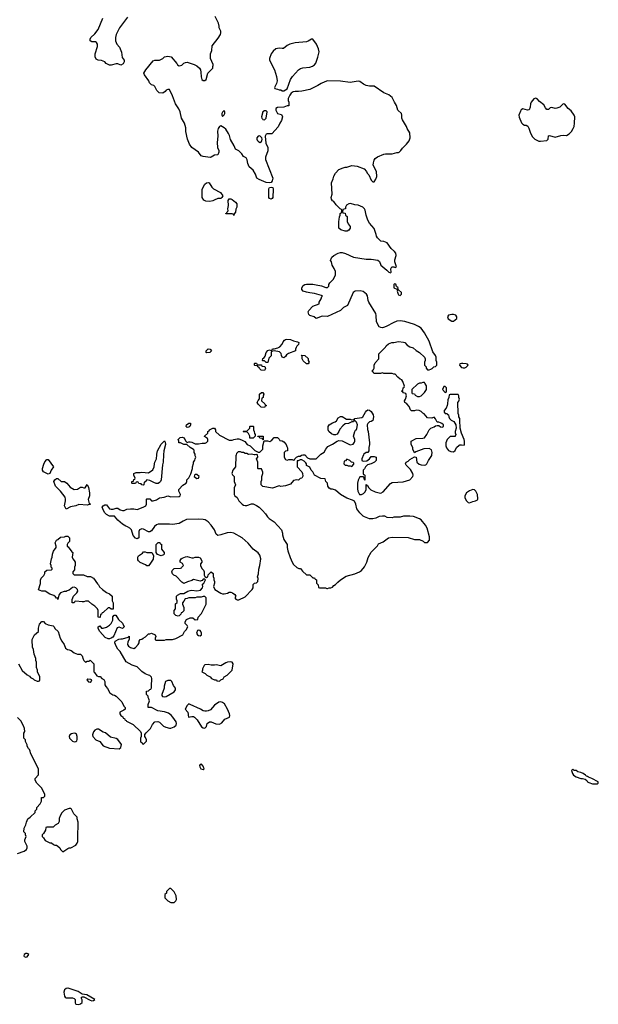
# Model space of a CAD drawing. Header units: inches. Extents: x 1889655 to 2052254, y 217972 to 431650.
# Tile 2 of 49: x 1951575 to 1958746, y 233191 to 245392. Entities that reach past the tile are written whole.
import ezdxf

# ---------------------------------------------------------------- set-up
doc = ezdxf.new("R2010")
doc.units = ezdxf.units.IN
doc.header["$MEASUREMENT"] = 0
doc.layers.add('B9253', color=7, linetype='Continuous')
doc.layers.add('B9254', color=7, linetype='Continuous')

msp = doc.modelspace()

# ---------------------------------------------------------------- linework, layer by layer
at = {"layer": 'B9253', "color": 6, "elevation": 100}
for points in [[(1951562, 237410), (1951606, 237326), (1951670, 237272), (1951697, 237257), (1951710, 237242), (1951744, 237224), (1951754, 237210), (1951790, 237194), (1951810, 237194), (1951822, 237198), (1951826, 237210), (1951826, 237250), (1951798, 237310), (1951798, 237330), (1951783, 237363), (1951782, 237430), (1951775, 237450), (1951775, 237475), (1951755, 237530), (1951748, 237588), (1951736, 237616), (1951735, 237650), (1951729, 237670), (1951729, 237710), (1951758, 237770), (1951808, 237810), (1951809, 237851), (1951820, 237900), (1951850, 237934), (1951870, 237934), (1951892, 237912), (1951930, 237892), (1951990, 237882), (1952002, 237870), (1952012, 237850), (1952051, 237811), (1952076, 237730), (1952096, 237690), (1952125, 237650), (1952145, 237605), (1952167, 237587), (1952190, 237585), (1952215, 237575), (1952250, 237545), (1952290, 237532), (1952330, 237532), (1952351, 237511), (1952361, 237470), (1952370, 237452), (1952390, 237432), (1952410, 237442), (1952436, 237444), (1952450, 237454), (1952494, 237410), (1952494, 237310), (1952504, 237304), (1952530, 237262), (1952553, 237253), (1952572, 237252), (1952594, 237230), (1952617, 237217), (1952632, 237190), (1952632, 237150), (1952642, 237130), (1952665, 237105), (1952691, 237050), (1952730, 237025), (1952750, 237022), (1952770, 237011), (1952841, 236941), (1952866, 236886), (1952882, 236870), (1952882, 236850), (1952865, 236835), (1952818, 236810), (1952818, 236790), (1952830, 236772), (1952853, 236753), (1952858, 236738), (1952873, 236733), (1952878, 236718), (1952894, 236710), (1952898, 236698), (1952980, 236660), (1953074, 236570), (1953082, 236550), (1953082, 236510), (1953074, 236490), (1953074, 236450), (1953078, 236438), (1953093, 236433), (1953098, 236418), (1953110, 236414), (1953146, 236450), (1953146, 236470), (1953136, 236496), (1953126, 236510), (1953127, 236533), (1953143, 236557), (1953198, 236610), (1953220, 236660), (1953249, 236691), (1953286, 236694), (1953310, 236687), (1953359, 236639), (1953385, 236625), (1953430, 236613), (1953450, 236614), (1953490, 236630), (1953514, 236650), (1953519, 236670), (1953513, 236690), (1953475, 236750), (1953454, 236774), (1953419, 236799), (1953370, 236816), (1953286, 236826), (1953210, 236868), (1953169, 236869), (1953168, 236908), (1953182, 236950), (1953176, 236976), (1953168, 236992), (1953168, 237008), (1953148, 237032), (1953146, 237070), (1953170, 237074), (1953190, 237094), (1953202, 237098), (1953207, 237113), (1953209, 237170), (1953215, 237190), (1953215, 237230), (1953210, 237246), (1953190, 237266), (1953170, 237268), (1953130, 237288), (1953090, 237315), (1953030, 237375), (1952970, 237394), (1952894, 237434), (1952822, 237562), (1952793, 237593), (1952769, 237630), (1952755, 237670), (1952758, 237690), (1952803, 237717), (1952830, 237721), (1952850, 237718), (1952918, 237742), (1952930, 237754), (1952934, 237750), (1952932, 237712), (1952916, 237684), (1952911, 237650), (1952922, 237630), (1952950, 237611), (1952990, 237601), (1953010, 237611), (1953044, 237650), (1953055, 237670), (1953058, 237690), (1953069, 237711), (1953090, 237714), (1953106, 237730), (1953135, 237745), (1953170, 237782), (1953190, 237782), (1953209, 237791), (1953254, 237770), (1953262, 237750), (1953254, 237730), (1953254, 237710), (1953264, 237704), (1953370, 237705), (1953390, 237712), (1953470, 237711), (1953510, 237725), (1953598, 237770), (1953618, 237810), (1953638, 237830), (1953658, 237870), (1953650, 237886), (1953626, 237910), (1953626, 237930), (1953642, 237958), (1953690, 237982), (1953720, 237980), (1953750, 237954), (1953782, 237958), (1953786, 237990), (1953830, 238034), (1953888, 238150), (1953886, 238230), (1953870, 238246), (1953850, 238246), (1953824, 238236), (1953770, 238235), (1953749, 238229), (1953670, 238228), (1953650, 238218), (1953625, 238215), (1953610, 238186), (1953593, 238167), (1953592, 238150), (1953611, 238110), (1953610, 238066), (1953590, 238046), (1953578, 238042), (1953573, 238027), (1953553, 238007), (1953538, 238002), (1953510, 238009), (1953488, 238030), (1953488, 238072), (1953506, 238090), (1953508, 238152), (1953526, 238170), (1953526, 238190), (1953518, 238210), (1953518, 238250), (1953530, 238262), (1953570, 238282), (1953610, 238282), (1953658, 238310), (1953690, 238321), (1953710, 238323), (1953770, 238313), (1953816, 238324), (1953842, 238350), (1953845, 238370), (1953839, 238390), (1953842, 238398), (1953858, 238410), (1953878, 238450), (1953870, 238458), (1953850, 238458), (1953838, 238442), (1953810, 238434), (1953730, 238455), (1953710, 238442), (1953654, 238426), (1953610, 238406), (1953583, 238423), (1953515, 238495), (1953486, 238510), (1953470, 238526), (1953462, 238550), (1953468, 238570), (1953489, 238591), (1953570, 238594), (1953582, 238598), (1953586, 238610), (1953606, 238630), (1953595, 238655), (1953566, 238670), (1953566, 238690), (1953578, 238710), (1953590, 238718), (1953630, 238738), (1953650, 238742), (1953710, 238725), (1953730, 238725), (1953750, 238731), (1953790, 238731), (1953810, 238722), (1953832, 238688), (1953832, 238670), (1953814, 238650), (1953814, 238630), (1953832, 238590), (1953852, 238570), (1953862, 238550), (1953862, 238510), (1953870, 238494), (1953890, 238482), (1953906, 238490), (1953910, 238514), (1953949, 238551), (1953971, 238530), (1953973, 238493), (1953982, 238470), (1953982, 238450), (1953991, 238431), (1953991, 238410), (1953978, 238370), (1953992, 238330), (1954066, 238286), (1954090, 238279), (1954110, 238277), (1954150, 238286), (1954170, 238298), (1954190, 238298), (1954214, 238290), (1954242, 238270), (1954254, 238250), (1954242, 238230), (1954252, 238212), (1954270, 238202), (1954290, 238202), (1954370, 238242), (1954458, 238330), (1954468, 238350), (1954470, 238394), (1954486, 238410), (1954510, 238415), (1954525, 238430), (1954529, 238469), (1954523, 238490), (1954533, 238527), (1954537, 238583), (1954552, 238630), (1954563, 238710), (1954550, 238757), (1954530, 238786), (1954469, 238830), (1954405, 238905), (1954331, 238971), (1954230, 239029), (1954190, 239038), (1954146, 239034), (1954069, 239009), (1954030, 239002), (1954010, 239018), (1953989, 239069), (1953949, 239130), (1953910, 239169), (1953873, 239193), (1953850, 239199), (1953790, 239204), (1953643, 239197), (1953600, 239180), (1953550, 239149), (1953470, 239136), (1953430, 239141), (1953290, 239139), (1953270, 239133), (1953246, 239114), (1953210, 239058), (1953190, 239046), (1953170, 239046), (1953110, 239078), (1953090, 239082), (1953062, 239070), (1953052, 239050), (1953052, 238970), (1953030, 238958), (1953010, 238968), (1952980, 239000), (1952959, 239070), (1952942, 239090), (1952910, 239109), (1952890, 239115), (1952850, 239142), (1952792, 239192), (1952750, 239238), (1952690, 239242), (1952650, 239262), (1952626, 239286), (1952604, 239330), (1952599, 239350), (1952608, 239370), (1952630, 239381), (1952650, 239382), (1952690, 239332), (1952710, 239326), (1952734, 239326), (1952770, 239338), (1952790, 239338), (1952820, 239320), (1952850, 239311), (1952870, 239311), (1952905, 239325), (1952950, 239331), (1952990, 239331), (1953030, 239321), (1953106, 239350), (1953138, 239370), (1953148, 239390), (1953146, 239450), (1953150, 239454), (1953190, 239454), (1953210, 239432), (1953231, 239431), (1953270, 239443), (1953310, 239466), (1953364, 239476), (1953410, 239491), (1953450, 239481), (1953550, 239482), (1953566, 239490), (1953568, 239510), (1953548, 239548), (1953548, 239570), (1953596, 239624), (1953638, 239650), (1953648, 239670), (1953648, 239692), (1953670, 239714), (1953695, 239765), (1953715, 239830), (1953715, 239850), (1953728, 239892), (1953729, 239911), (1953747, 239933), (1953748, 239952), (1953758, 239970), (1953748, 239988), (1953748, 240000)], [(1953359, 240000), (1953355, 239910), (1953345, 239875), (1953328, 239692), (1953321, 239670), (1953310, 239657), (1953290, 239645), (1953266, 239646), (1953236, 239656), (1953190, 239684), (1953151, 239689), (1953130, 239666), (1953118, 239662), (1953114, 239630), (1953110, 239626), (1953087, 239627), (1953082, 239642), (1953050, 239646), (1953042, 239662), (1953030, 239666), (1953018, 239662), (1953010, 239646), (1952970, 239646), (1952966, 239650), (1952966, 239670), (1952986, 239674), (1952990, 239694), (1953002, 239698), (1953006, 239710), (1952988, 239750), (1952988, 239770), (1953020, 239780), (1953070, 239781), (1953090, 239786), (1953170, 239779), (1953226, 239814), (1953243, 239850), (1953244, 239890), (1953249, 239910), (1953269, 239950), (1953273, 240000)], [(1954257, 240000), (1954253, 239987), (1954251, 239850), (1954218, 239810), (1954205, 239770), (1954212, 239752), (1954232, 239730), (1954234, 239670), (1954251, 239630), (1954232, 239590), (1954232, 239510), (1954242, 239490), (1954272, 239470), (1954292, 239430), (1954332, 239390), (1954350, 239378), (1954370, 239371), (1954390, 239371), (1954449, 239391), (1954470, 239391), (1954510, 239372), (1954542, 239350), (1954585, 239310), (1954622, 239270), (1954645, 239230), (1954665, 239210), (1954731, 239171), (1954818, 239070), (1954831, 239031), (1954831, 239010), (1954847, 238950), (1954891, 238891), (1954891, 238850), (1954898, 238810), (1954927, 238727), (1954952, 238670), (1954970, 238642), (1955010, 238602), (1955033, 238593), (1955054, 238590), (1955080, 238560), (1955130, 238514), (1955170, 238514), (1955210, 238474), (1955230, 238474), (1955238, 238458), (1955254, 238450), (1955254, 238410), (1955274, 238390), (1955278, 238358), (1955290, 238354), (1955367, 238353), (1955382, 238342), (1955390, 238342), (1955410, 238352), (1955430, 238352), (1955450, 238362), (1955470, 238382), (1955490, 238392), (1955516, 238424), (1955549, 238451), (1955622, 238498), (1955730, 238527), (1955788, 238550), (1955810, 238565), (1955850, 238612), (1955879, 238670), (1955894, 238726), (1955930, 238792), (1956010, 238874), (1956023, 238897), (1956078, 238922), (1956146, 238970), (1956190, 238981), (1956390, 238976), (1956470, 238951), (1956530, 238952), (1956574, 238930), (1956593, 238913), (1956630, 238914), (1956656, 238944), (1956656, 238984), (1956624, 239090), (1956604, 239130), (1956550, 239195), (1956530, 239209), (1956455, 239235), (1956410, 239242), (1956330, 239242), (1956290, 239229), (1956212, 239228), (1956190, 239218), (1956130, 239222), (1956102, 239238), (1956070, 239242), (1956030, 239234), (1955990, 239215), (1955950, 239209), (1955910, 239209), (1955848, 239230), (1955830, 239242), (1955790, 239282), (1955755, 239330), (1955742, 239390), (1955725, 239425), (1955700, 239440), (1955630, 239465), (1955549, 239509), (1955490, 239562), (1955450, 239575), (1955430, 239575), (1955410, 239589), (1955395, 239610), (1955388, 239650), (1955368, 239670), (1955362, 239702), (1955308, 239708), (1955229, 239749), (1955208, 239790), (1955188, 239810), (1955170, 239846), (1955129, 239869), (1955128, 239890), (1955120, 239900), (1955102, 239922), (1955070, 239938), (1955050, 239938), (1955026, 239926), (1955014, 239926), (1955012, 239870), (1955014, 239850), (1955071, 239791), (1955082, 239770), (1955084, 239736), (1955071, 239709), (1955050, 239706), (1955030, 239686), (1955010, 239689), (1954970, 239684), (1954930, 239638), (1954870, 239615), (1954810, 239608), (1954790, 239615), (1954710, 239589), (1954590, 239608), (1954568, 239630), (1954568, 239670), (1954578, 239690), (1954578, 239730), (1954588, 239770), (1954587, 239787), (1954570, 239826), (1954530, 239826), (1954526, 239830), (1954526, 239910), (1954508, 239950), (1954526, 239970), (1954522, 240000)], [(1954495, 240000), (1954490, 239998), (1954482, 240000)], [(1954852, 240000), (1954852, 239970), (1954870, 239942), (1954890, 239934), (1954910, 239942), (1954950, 239942), (1954970, 239934), (1954982, 239938), (1954986, 239950), (1955007, 239973), (1955030, 239982), (1955050, 239982), (1955066, 239994), (1955084, 240000)], [(1955100, 240000), (1955110, 239998), (1955142, 239962), (1955170, 239951), (1955250, 239952), (1955298, 240000)], [(1955837, 240000), (1955814, 239950), (1955814, 239930), (1955830, 239922), (1955876, 239924), (1955910, 239952), (1955930, 239978), (1955970, 239978), (1955991, 239971), (1955992, 239930), (1955971, 239909), (1955930, 239889), (1955885, 239875), (1955862, 239850), (1955850, 239826), (1955834, 239810), (1955834, 239770), (1955838, 239758), (1955850, 239754), (1955853, 239747), (1955853, 239687), (1955848, 239690), (1955842, 239722), (1955830, 239726), (1955790, 239726), (1955770, 239686), (1955761, 239650), (1955762, 239578), (1955767, 239550), (1955788, 239508), (1955810, 239507), (1955838, 239522), (1955858, 239542), (1955869, 239570), (1955870, 239634), (1955878, 239618), (1955890, 239614), (1955897, 239597), (1955925, 239565), (1955980, 239540), (1956030, 239528), (1956050, 239527), (1956078, 239542), (1956170, 239646), (1956190, 239659), (1956260, 239660), (1956327, 239667), (1956370, 239676), (1956410, 239691), (1956449, 239730), (1956453, 239750), (1956449, 239770), (1956417, 239817), (1956366, 239870), (1956358, 239890), (1956366, 239910), (1956390, 239922), (1956410, 239942), (1956470, 239974), (1956490, 239972), (1956499, 239910), (1956525, 239885), (1956550, 239876), (1956590, 239872), (1956610, 239878), (1956622, 239890), (1956640, 239930), (1956681, 239990), (1956682, 240000)], [(1951550, 235061), (1951630, 235088), (1951660, 235110), (1951670, 235130), (1951670, 235150), (1951639, 235210), (1951639, 235230), (1951655, 235270), (1951647, 235293), (1951647, 235307), (1951626, 235330), (1951630, 235374), (1951650, 235414), (1951658, 235450), (1951678, 235490), (1951706, 235510), (1951766, 235570), (1951766, 235590), (1951786, 235610), (1951786, 235630), (1951830, 235674), (1951846, 235710), (1951847, 235753), (1951870, 235754), (1951886, 235770), (1951886, 235790), (1951848, 235870), (1951788, 235930), (1951768, 235970), (1951766, 235990), (1951807, 236033), (1951807, 236107), (1951708, 236308), (1951707, 236327), (1951698, 236350), (1951683, 236363), (1951668, 236388), (1951667, 236407), (1951648, 236448), (1951647, 236467), (1951628, 236490), (1951628, 236550), (1951638, 236570), (1951635, 236610), (1951623, 236643), (1951590, 236706), (1951550, 236746)]]:
    msp.add_lwpolyline(points, dxfattribs=at)
for points in [[(1951930, 239762), (1951910, 239769), (1951870, 239789), (1951857, 239810), (1951857, 239830), (1951874, 239886), (1951886, 239914), (1951910, 239942), (1951930, 239942), (1951996, 239850), (1951966, 239810), (1951950, 239768)], [(1955630, 239946), (1955613, 239927), (1955598, 239922), (1955594, 239890), (1955610, 239874), (1955630, 239874), (1955644, 239864), (1955670, 239862), (1955690, 239854), (1955716, 239884), (1955716, 239896), (1955710, 239906), (1955688, 239908), (1955666, 239930)], [(1953770, 239757), (1953750, 239755), (1953742, 239750), (1953738, 239730), (1953770, 239708), (1953790, 239712), (1953799, 239730)], [(1952250, 239571), (1952290, 239576), (1952330, 239601), (1952350, 239601), (1952370, 239592), (1952387, 239593), (1952410, 239634), (1952430, 239594), (1952441, 239530), (1952439, 239490), (1952425, 239445), (1952438, 239398), (1952454, 239390), (1952410, 239378), (1952310, 239384), (1952270, 239369), (1952204, 239356), (1952150, 239326), (1952129, 239370), (1952144, 239430), (1952144, 239450), (1952137, 239477), (1952082, 239550), (1952018, 239610), (1951998, 239670), (1952009, 239691), (1952030, 239705), (1952050, 239705), (1952090, 239671), (1952132, 239670), (1952161, 239650), (1952199, 239599)], [(1957190, 239569), (1957150, 239555), (1957112, 239530), (1957092, 239490), (1957093, 239473), (1957110, 239434), (1957134, 239410), (1957150, 239405), (1957190, 239422), (1957226, 239430), (1957250, 239442), (1957254, 239450), (1957255, 239470), (1957248, 239490), (1957248, 239510), (1957228, 239550), (1957210, 239568)], [(1952710, 238086), (1952690, 238106), (1952670, 238106), (1952610, 238046), (1952598, 238042), (1952590, 238026), (1952578, 238022), (1952574, 237990), (1952570, 237986), (1952548, 237988), (1952548, 238070), (1952538, 238090), (1952505, 238125), (1952468, 238150), (1952430, 238186), (1952390, 238186), (1952370, 238178), (1952350, 238178), (1952273, 238187), (1952258, 238182), (1952250, 238166), (1952227, 238167), (1952227, 238207), (1952242, 238250), (1952284, 238290), (1952294, 238310), (1952293, 238333), (1952270, 238354), (1952250, 238362), (1952230, 238358), (1952190, 238322), (1952164, 238316), (1952150, 238308), (1952127, 238307), (1952082, 238290), (1952065, 238270), (1952051, 238230), (1952050, 238206), (1952042, 238222), (1952030, 238226), (1952020, 238240), (1951998, 238258), (1951950, 238275), (1951890, 238309), (1951849, 238309), (1951810, 238326), (1951834, 238406), (1951835, 238445), (1951842, 238470), (1951876, 238504), (1951888, 238530), (1951888, 238550), (1951910, 238572), (1951970, 238574), (1951978, 238582), (1951976, 238596), (1951966, 238610), (1951966, 238630), (1951958, 238650), (1951969, 238710), (1951979, 238730), (1951982, 238770), (1951994, 238806), (1952028, 238850), (1952028, 238870), (1952015, 238910), (1952030, 238942), (1952048, 238952), (1952080, 238980), (1952130, 238982), (1952148, 238992), (1952170, 238994), (1952192, 238972), (1952192, 238928), (1952170, 238906), (1952162, 238890), (1952162, 238870), (1952178, 238858), (1952220, 238800), (1952232, 238790), (1952225, 238730), (1952232, 238710), (1952252, 238690), (1952262, 238670), (1952262, 238630), (1952254, 238610), (1952253, 238573), (1952234, 238550), (1952234, 238530), (1952250, 238514), (1952367, 238513), (1952413, 238493), (1952452, 238492), (1952490, 238472), (1952540, 238400), (1952552, 238390), (1952565, 238365), (1952602, 238330), (1952650, 238296), (1952690, 238276), (1952722, 238250), (1952722, 238190), (1952732, 238168), (1952732, 238088)], [(1953330, 238749), (1953285, 238765), (1953266, 238790), (1953266, 238890), (1953290, 238914), (1953312, 238912), (1953318, 238898), (1953333, 238893), (1953334, 238830), (1953365, 238790), (1953365, 238770), (1953358, 238762)], [(1953151, 238791), (1953211, 238791), (1953232, 238752), (1953230, 238708), (1953190, 238646), (1953170, 238626), (1953150, 238626), (1953136, 238636), (1953070, 238666), (1953047, 238687), (1953040, 238700), (1953038, 238730), (1953046, 238750), (1953098, 238782), (1953110, 238798), (1953130, 238798)], [(1952851, 237849), (1952810, 237866), (1952785, 237855), (1952741, 237759), (1952730, 237742), (1952710, 237728), (1952690, 237718), (1952670, 237718), (1952636, 237736), (1952568, 237810), (1952548, 237850), (1952546, 237870), (1952570, 237882), (1952590, 237854), (1952610, 237852), (1952650, 237866), (1952689, 237891), (1952709, 237910), (1952728, 237950), (1952730, 237994), (1952747, 238013), (1952767, 238013), (1952800, 237960), (1952850, 237914), (1952872, 237870)], [(1953790, 237829), (1953778, 237822), (1953766, 237790), (1953778, 237770), (1953790, 237761), (1953810, 237756), (1953829, 237770), (1953829, 237790), (1953822, 237810), (1953810, 237822)], [(1954190, 237433), (1954149, 237429), (1954130, 237423), (1954070, 237384), (1954010, 237399), (1953990, 237394), (1953950, 237394), (1953910, 237402), (1953870, 237398), (1953862, 237390), (1953842, 237350), (1953842, 237330), (1953834, 237310), (1953874, 237290), (1953894, 237270), (1953934, 237250), (1953954, 237230), (1953990, 237214), (1954013, 237213), (1954018, 237198), (1954050, 237194), (1954067, 237213), (1954095, 237225), (1954109, 237251), (1954146, 237270), (1954208, 237332), (1954222, 237410), (1954209, 237429)], [(1952421, 237219), (1952407, 237213), (1952430, 237186), (1952450, 237185), (1952462, 237190), (1952469, 237210), (1952457, 237217)], [(1953450, 237204), (1953410, 237202), (1953382, 237190), (1953365, 237135), (1953365, 237110), (1953336, 237030), (1953338, 237018), (1953347, 237007), (1953370, 237001), (1953390, 237005), (1953490, 237063), (1953506, 237090), (1953505, 237110), (1953481, 237141), (1953461, 237190)], [(1954070, 236941), (1954045, 236935), (1953990, 236897), (1953939, 236841), (1953910, 236827), (1953890, 236824), (1953870, 236823), (1953850, 236829), (1953815, 236850), (1953690, 236907), (1953670, 236913), (1953650, 236895), (1953627, 236850), (1953659, 236810), (1953668, 236748), (1953710, 236759), (1953730, 236757), (1953741, 236750), (1953776, 236716), (1953830, 236631), (1953850, 236618), (1953870, 236612), (1953890, 236634), (1953898, 236670), (1953926, 236690), (1953950, 236692), (1954007, 236667), (1954050, 236664), (1954081, 236679), (1954117, 236723), (1954175, 236750), (1954178, 236770), (1954174, 236790), (1954150, 236850), (1954113, 236913), (1954090, 236933)], [(1952530, 236601), (1952505, 236590), (1952491, 236569), (1952478, 236530), (1952482, 236510), (1952521, 236470), (1952567, 236447), (1952610, 236396), (1952690, 236366), (1952810, 236358), (1952830, 236374), (1952835, 236410), (1952792, 236472), (1952770, 236484), (1952701, 236501), (1952637, 236557), (1952610, 236565), (1952550, 236599)], [(1952250, 236553), (1952218, 236542), (1952197, 236530), (1952187, 236510), (1952191, 236490), (1952230, 236451), (1952250, 236444), (1952270, 236447), (1952283, 236457), (1952289, 236471), (1952287, 236510), (1952278, 236538), (1952268, 236548)], [(1953830, 236165), (1953810, 236162), (1953805, 236150), (1953808, 236132), (1953819, 236110), (1953850, 236099), (1953863, 236110), (1953850, 236144)], [(1958430, 236106), (1958414, 236090), (1958426, 236050), (1958438, 236030), (1958472, 236010), (1958530, 235991), (1958551, 235991), (1958582, 235982), (1958605, 235965), (1958612, 235950), (1958630, 235938), (1958676, 235924), (1958730, 235922), (1958746, 235930), (1958746, 235950), (1958666, 235990), (1958624, 236004), (1958610, 236015), (1958598, 236018), (1958588, 236030), (1958558, 236050), (1958530, 236064), (1958494, 236074), (1958470, 236088), (1958448, 236088)], [(1952210, 235618), (1952190, 235618), (1952130, 235598), (1952097, 235563), (1952075, 235525), (1952066, 235494), (1952064, 235456), (1952052, 235430), (1952014, 235410), (1951992, 235388), (1951910, 235386), (1951898, 235382), (1951894, 235350), (1951870, 235306), (1951854, 235290), (1951854, 235270), (1951870, 235254), (1951890, 235222), (1951950, 235194), (1951970, 235194), (1951994, 235170), (1952010, 235162), (1952030, 235162), (1952050, 235152), (1952071, 235131), (1952082, 235110), (1952110, 235082), (1952170, 235122), (1952190, 235131), (1952210, 235132), (1952270, 235165), (1952288, 235190), (1952295, 235210), (1952295, 235330), (1952302, 235370), (1952302, 235450), (1952288, 235490), (1952286, 235510), (1952248, 235550), (1952218, 235610)], [(1953450, 234626), (1953430, 234626), (1953394, 234590), (1953394, 234570), (1953374, 234550), (1953374, 234510), (1953410, 234472), (1953450, 234452), (1953490, 234454), (1953510, 234474), (1953518, 234490), (1953515, 234535), (1953490, 234586)], [(1951670, 233822), (1951650, 233819), (1951632, 233810), (1951625, 233790), (1951630, 233785), (1951650, 233776), (1951670, 233781), (1951688, 233810), (1951678, 233818)], [(1952170, 233392), (1952150, 233386), (1952131, 233370), (1952123, 233343), (1952130, 233294), (1952140, 233280), (1952150, 233272), (1952228, 233272), (1952250, 233262), (1952262, 233250), (1952262, 233210), (1952272, 233192), (1952310, 233191), (1952330, 233198), (1952348, 233212), (1952348, 233248), (1952338, 233270), (1952350, 233282), (1952370, 233282), (1952450, 233241), (1952470, 233236), (1952490, 233238), (1952508, 233250), (1952406, 233310), (1952350, 233318), (1952298, 233350), (1952178, 233390)]]:
    msp.add_lwpolyline(points, close=True, dxfattribs=at)
at = {"layer": 'B9254', "color": 6, "elevation": 100}
for points in [[(1952910, 245425), (1952814, 245290), (1952771, 245209), (1952763, 245170), (1952761, 245130), (1952781, 245090), (1952811, 245050), (1952836, 244990), (1952844, 244924), (1952872, 244892), (1952872, 244870), (1952857, 244843), (1952830, 244828), (1952790, 244846), (1952770, 244846), (1952711, 244829), (1952690, 244829), (1952649, 244849), (1952630, 244868), (1952590, 244888), (1952549, 244889), (1952523, 244903), (1952509, 244930), (1952509, 244970), (1952540, 245060), (1952538, 245090), (1952528, 245108), (1952516, 245116), (1952470, 245118), (1952450, 245128), (1952448, 245150), (1952458, 245170), (1952505, 245215), (1952549, 245271), (1952604, 245410)], [(1956682, 240000), (1956687, 240030), (1956680, 240060), (1956650, 240079), (1956585, 240074), (1956484, 240036), (1956470, 240026), (1956449, 240069), (1956448, 240090), (1956428, 240128), (1956428, 240170), (1956490, 240202), (1956570, 240205), (1956590, 240211), (1956622, 240250), (1956648, 240310), (1956669, 240331), (1956710, 240345), (1956730, 240358), (1956750, 240362), (1956770, 240362), (1956790, 240345), (1956810, 240342), (1956826, 240350), (1956826, 240370), (1956806, 240390), (1956790, 240398), (1956770, 240406), (1956750, 240406), (1956730, 240446), (1956710, 240466), (1956684, 240456), (1956630, 240458), (1956588, 240508), (1956570, 240518), (1956550, 240538), (1956526, 240550), (1956490, 240555), (1956467, 240547), (1956430, 240546), (1956418, 240558), (1956400, 240599), (1956373, 240633), (1956348, 240650), (1956346, 240670), (1956358, 240690), (1956368, 240730), (1956362, 240762), (1956330, 240768), (1956322, 240782), (1956308, 240788), (1956310, 240794), (1956322, 240798), (1956326, 240830), (1956342, 240838), (1956346, 240850), (1956322, 240910), (1956310, 240928), (1956290, 240938), (1956262, 240962), (1956230, 240998), (1956210, 240998), (1956190, 241008), (1956090, 241008), (1956070, 241018), (1956048, 241008), (1955973, 241007), (1955966, 241010), (1955962, 241022), (1955946, 241030), (1955946, 241050), (1955962, 241058), (1955967, 241073), (1955968, 241110), (1955980, 241140), (1956026, 241190), (1956026, 241250), (1956110, 241334), (1956118, 241350), (1956145, 241375), (1956189, 241391), (1956210, 241391), (1956270, 241405), (1956330, 241398), (1956350, 241391), (1956378, 241358), (1956410, 241338), (1956450, 241325), (1956490, 241291), (1956532, 241270), (1956591, 241211), (1956602, 241190), (1956602, 241170), (1956594, 241150), (1956594, 241110), (1956612, 241092), (1956613, 241073), (1956630, 241054), (1956650, 241054), (1956670, 241062), (1956686, 241070), (1956706, 241090), (1956730, 241094), (1956746, 241110), (1956746, 241150), (1956738, 241170), (1956735, 241210), (1956729, 241230), (1956695, 241275), (1956649, 241410), (1956594, 241510), (1956550, 241568), (1956518, 241590), (1956470, 241615), (1956350, 241653), (1956290, 241661), (1956250, 241656), (1956203, 241637), (1956126, 241594), (1956097, 241583), (1956070, 241575), (1956050, 241578), (1956030, 241588), (1955998, 241650), (1955994, 241726), (1955989, 241750), (1955901, 241890), (1955892, 241912), (1955884, 241970), (1955874, 241990), (1955830, 242022), (1955793, 242033), (1955731, 242029), (1955707, 242013), (1955636, 241850), (1955590, 241824), (1955551, 241790), (1955390, 241713), (1955323, 241717), (1955250, 241689), (1955226, 241710), (1955170, 241728), (1955160, 241740), (1955149, 241770), (1955158, 241790), (1955210, 241842), (1955286, 241870), (1955288, 241890), (1955310, 241934), (1955318, 241962), (1955326, 241970), (1955316, 241976), (1955230, 242001), (1955170, 242006), (1955130, 242014), (1955090, 242029), (1955070, 242050), (1955070, 242070), (1955090, 242099), (1955108, 242112), (1955130, 242114), (1955210, 242113), (1955250, 242108), (1955316, 242096), (1955370, 242074), (1955390, 242074), (1955406, 242090), (1955408, 242110), (1955418, 242130), (1955463, 242177), (1955489, 242231), (1955489, 242270), (1955473, 242310), (1955449, 242350), (1955439, 242390), (1955429, 242410), (1955438, 242442), (1955442, 242450), (1955470, 242471), (1955522, 242498), (1955550, 242507), (1955570, 242507), (1955613, 242493), (1955711, 242451), (1955870, 242424), (1955930, 242425), (1956014, 242414), (1956035, 242395), (1956051, 242350), (1956125, 242290), (1956150, 242262), (1956170, 242254), (1956178, 242262), (1956176, 242304), (1956189, 242331), (1956211, 242331), (1956230, 242322), (1956246, 242330), (1956224, 242390), (1956225, 242415), (1956242, 242470), (1956238, 242498), (1956220, 242520), (1956178, 242558), (1956129, 242629), (1956090, 242644), (1956050, 242649), (1956009, 242689), (1955998, 242710), (1955995, 242730), (1955970, 242806), (1955909, 242869), (1955889, 242909), (1955869, 242970), (1955858, 243030), (1955848, 243048), (1955828, 243068), (1955770, 243095), (1955730, 243098), (1955674, 243114), (1955654, 243110), (1955625, 243095), (1955614, 243070), (1955613, 243047), (1955578, 243042), (1955574, 243010), (1955578, 242998), (1955610, 242994), (1955614, 242970), (1955632, 242952), (1955632, 242890), (1955644, 242864), (1955672, 242830), (1955672, 242808), (1955655, 242785), (1955632, 242770), (1955610, 242770), (1955555, 242790), (1955529, 242810), (1955529, 242890), (1955536, 242916), (1955538, 242950), (1955546, 242970), (1955546, 242990), (1955562, 242998), (1955566, 243030), (1955562, 243042), (1955547, 243047), (1955496, 243096), (1955470, 243138), (1955450, 243146), (1955438, 243170), (1955435, 243190), (1955448, 243230), (1955438, 243370), (1955460, 243420), (1955470, 243454), (1955489, 243491), (1955530, 243534), (1955583, 243557), (1955610, 243565), (1955630, 243565), (1955690, 243585), (1955757, 243577), (1955844, 243544), (1955872, 243510), (1955882, 243490), (1955902, 243470), (1955930, 243402), (1955950, 243382), (1955970, 243382), (1955990, 243414), (1956002, 243450), (1955998, 243510), (1955955, 243590), (1955958, 243618), (1955969, 243650), (1955982, 243670), (1956010, 243691), (1956090, 243726), (1956110, 243731), (1956190, 243731), (1956250, 243745), (1956270, 243745), (1956278, 243750), (1956298, 243770), (1956318, 243802), (1956370, 243851), (1956402, 243890), (1956415, 243930), (1956409, 243990), (1956378, 244042), (1956369, 244070), (1956319, 244150), (1956313, 244170), (1956313, 244210), (1956309, 244230), (1956263, 244270), (1956247, 244330), (1956219, 244370), (1956190, 244429), (1956150, 244461), (1956090, 244486), (1955970, 244568), (1955910, 244570), (1955870, 244578), (1955835, 244595), (1955790, 244627), (1955771, 244629), (1955670, 244614), (1955550, 244632), (1955390, 244633), (1955357, 244623), (1955310, 244601), (1955270, 244576), (1955170, 244529), (1955070, 244505), (1955030, 244501), (1954990, 244503), (1954963, 244497), (1954938, 244482), (1954922, 244458), (1954904, 244416), (1954902, 244390), (1954911, 244370), (1954910, 244326), (1954890, 244326), (1954850, 244308), (1954770, 244304), (1954751, 244290), (1954751, 244269), (1954770, 244231), (1954818, 244218), (1954831, 244190), (1954819, 244141), (1954798, 244110), (1954777, 244063), (1954702, 243978), (1954641, 243979), (1954628, 243972), (1954616, 243950), (1954624, 243864), (1954652, 243810), (1954650, 243766), (1954622, 243690), (1954620, 243660), (1954711, 243430), (1954706, 243394), (1954690, 243375), (1954670, 243369), (1954630, 243373), (1954542, 243410), (1954514, 243430), (1954497, 243477), (1954468, 243528), (1954418, 243570), (1954402, 243610), (1954396, 243656), (1954382, 243682), (1954350, 243698), (1954329, 243729), (1954290, 243768), (1954250, 243788), (1954235, 243830), (1954189, 243909), (1954177, 243957), (1954163, 243983), (1954130, 244034), (1954110, 244054), (1954070, 244078), (1954050, 244068), (1954035, 244045), (1954028, 244012), (1954031, 243950), (1954021, 243870), (1954027, 243810), (1954045, 243770), (1954045, 243750), (1954030, 243718), (1953990, 243714), (1953950, 243689), (1953934, 243686), (1953850, 243697), (1953826, 243706), (1953792, 243752), (1953710, 243809), (1953679, 243850), (1953653, 243913), (1953634, 244006), (1953633, 244053), (1953619, 244110), (1953581, 244170), (1953564, 244250), (1953546, 244286), (1953505, 244350), (1953469, 244449), (1953430, 244526), (1953410, 244528), (1953390, 244518), (1953378, 244502), (1953350, 244482), (1953305, 244485), (1953275, 244515), (1953250, 244566), (1953236, 244576), (1953210, 244586), (1953186, 244610), (1953176, 244636), (1953122, 244710), (1953115, 244730), (1953138, 244770), (1953230, 244882), (1953250, 244891), (1953310, 244891), (1953348, 244910), (1953369, 244931), (1953410, 244941), (1953452, 244930), (1953522, 244850), (1953532, 244832), (1953550, 244822), (1953586, 244830), (1953610, 244852), (1953630, 244862), (1953650, 244865), (1953737, 244837), (1953770, 244821), (1953805, 244790), (1953816, 244770), (1953822, 244742), (1953823, 244683), (1953831, 244651), (1953850, 244638), (1953870, 244638), (1953888, 244650), (1953909, 244730), (1953968, 244790), (1953969, 244811), (1953975, 244825), (1953975, 244835), (1953942, 244910), (1953938, 244950), (1953938, 244970), (1953955, 245010), (1953962, 245070), (1954036, 245164), (1954062, 245210), (1954068, 245230), (1954068, 245250), (1954049, 245290), (1954049, 245310), (1954039, 245350), (1953999, 245430)], [(1955298, 240000), (1955308, 240010), (1955350, 240032), (1955369, 240071), (1955396, 240104), (1955450, 240132), (1955509, 240171), (1955530, 240176), (1955570, 240175), (1955670, 240124), (1955707, 240133), (1955724, 240156), (1955729, 240170), (1955727, 240190), (1955713, 240230), (1955729, 240291), (1955736, 240304), (1955748, 240312), (1955755, 240325), (1955762, 240370), (1955750, 240406), (1955730, 240426), (1955718, 240422), (1955712, 240408), (1955693, 240407), (1955651, 240389), (1955610, 240386), (1955580, 240360), (1955542, 240318), (1955530, 240288), (1955510, 240258), (1955490, 240248), (1955468, 240248), (1955440, 240260), (1955408, 240288), (1955398, 240310), (1955398, 240350), (1955409, 240371), (1955450, 240398), (1955486, 240410), (1955500, 240420), (1955523, 240457), (1955550, 240474), (1955570, 240474), (1955624, 240444), (1955670, 240442), (1955690, 240434), (1955722, 240438), (1955730, 240452), (1955816, 240464), (1955828, 240472), (1955859, 240530), (1955873, 240547), (1955890, 240556), (1955910, 240555), (1955930, 240538), (1955954, 240494), (1955961, 240470), (1955950, 240425), (1955930, 240413), (1955910, 240409), (1955891, 240390), (1955882, 240370), (1955884, 240316), (1955892, 240290), (1955911, 240150), (1955911, 240130), (1955902, 240090), (1955902, 240050), (1955890, 240028), (1955870, 240028), (1955842, 240010), (1955837, 240000)], [(1953748, 240000), (1953748, 240010), (1953738, 240030), (1953736, 240056), (1953728, 240068), (1953689, 240089), (1953647, 240127), (1953610, 240128), (1953567, 240147), (1953546, 240150), (1953546, 240170), (1953538, 240190), (1953565, 240215), (1953590, 240218), (1953612, 240210), (1953630, 240174), (1953650, 240154), (1953670, 240162), (1953690, 240162), (1953710, 240158), (1953750, 240136), (1953790, 240136), (1953835, 240145), (1953875, 240145), (1953890, 240151), (1953909, 240170), (1953909, 240190), (1953902, 240202), (1953866, 240226), (1953866, 240230), (1953906, 240270), (1953906, 240290), (1953922, 240298), (1953926, 240310), (1953970, 240332), (1953991, 240331), (1954002, 240310), (1954002, 240290), (1954050, 240242), (1954170, 240182), (1954210, 240182), (1954228, 240192), (1954270, 240198), (1954290, 240198), (1954325, 240185), (1954364, 240164), (1954394, 240130), (1954431, 240111), (1954490, 240052), (1954530, 240034), (1954550, 240034), (1954588, 240070), (1954589, 240111), (1954606, 240174), (1954647, 240173), (1954674, 240166), (1954700, 240180), (1954730, 240214), (1954770, 240214), (1954793, 240193), (1954798, 240178), (1954830, 240174), (1954850, 240162), (1954878, 240130), (1954884, 240104), (1954893, 240087), (1954894, 240050), (1954870, 240046), (1954853, 240027), (1954852, 240000)], [(1953273, 240000), (1953274, 240010), (1953284, 240050), (1953330, 240132), (1953370, 240174), (1953378, 240158), (1953381, 240130), (1953362, 240050), (1953359, 240000)], [(1954482, 240000), (1954450, 240008), (1954410, 240006), (1954390, 240018), (1954370, 240018), (1954350, 240028), (1954328, 240028), (1954310, 240038), (1954284, 240036), (1954264, 240016), (1954257, 240000)], [(1954522, 240000), (1954522, 240002), (1954510, 240006), (1954495, 240000)], [(1955084, 240000), (1955090, 240002), (1955100, 240000)]]:
    msp.add_lwpolyline(points, dxfattribs=at)
for points in [[(1955190, 245152), (1955150, 245127), (1955130, 245119), (1954990, 245106), (1954922, 245090), (1954890, 245073), (1954843, 245037), (1954830, 245033), (1954790, 245039), (1954750, 245032), (1954716, 245004), (1954690, 244970), (1954671, 244911), (1954673, 244890), (1954733, 244770), (1954756, 244690), (1954766, 244634), (1954759, 244601), (1954734, 244550), (1954738, 244538), (1954772, 244532), (1954790, 244522), (1954810, 244522), (1954830, 244512), (1954850, 244512), (1954870, 244522), (1954890, 244534), (1954933, 244650), (1954957, 244690), (1955029, 244770), (1955054, 244786), (1955085, 244795), (1955170, 244805), (1955204, 244816), (1955229, 244831), (1955246, 244854), (1955272, 244928), (1955286, 244994), (1955278, 245030), (1955252, 245090), (1955210, 245149)], [(1957970, 244420), (1957949, 244411), (1957914, 244370), (1957905, 244350), (1957902, 244310), (1957890, 244274), (1957870, 244272), (1957810, 244286), (1957790, 244275), (1957780, 244260), (1957760, 244210), (1957765, 244185), (1957793, 244113), (1957810, 244096), (1957830, 244086), (1957850, 244085), (1957871, 244071), (1957887, 244047), (1957907, 243987), (1957930, 243942), (1957958, 243910), (1958008, 243888), (1958030, 243887), (1958110, 243894), (1958126, 243910), (1958128, 243952), (1958142, 243958), (1958210, 243938), (1958283, 243957), (1958310, 243961), (1958350, 243959), (1958384, 243976), (1958412, 244008), (1958435, 244045), (1958445, 244070), (1958451, 244111), (1958453, 244190), (1958446, 244210), (1958410, 244264), (1958372, 244292), (1958330, 244344), (1958310, 244348), (1958271, 244309), (1958230, 244294), (1958210, 244292), (1958170, 244305), (1958150, 244298), (1958130, 244281), (1958110, 244279), (1958090, 244299), (1958070, 244338), (1958018, 244378), (1957990, 244413)], [(1954110, 244266), (1954090, 244246), (1954082, 244230), (1954082, 244210), (1954090, 244194), (1954110, 244214), (1954118, 244230), (1954118, 244250)], [(1954610, 244264), (1954590, 244249), (1954574, 244190), (1954576, 244170), (1954583, 244163), (1954590, 244156), (1954610, 244151), (1954629, 244170), (1954642, 244250), (1954630, 244262)], [(1954550, 243954), (1954530, 243949), (1954515, 243930), (1954515, 243910), (1954520, 243900), (1954530, 243885), (1954550, 243872), (1954570, 243882), (1954578, 243890), (1954582, 243910), (1954575, 243930)], [(1953930, 243139), (1953883, 243143), (1953856, 243156), (1953838, 243190), (1953835, 243290), (1953870, 243352), (1953890, 243371), (1953910, 243375), (1953922, 243370), (1953957, 243317), (1953978, 243298), (1954065, 243250), (1954091, 243210), (1954082, 243190), (1954070, 243178), (1954030, 243178), (1953986, 243154), (1953970, 243149)], [(1954690, 243169), (1954670, 243178), (1954662, 243190), (1954661, 243201), (1954663, 243297), (1954670, 243312), (1954690, 243318), (1954711, 243311), (1954718, 243290), (1954711, 243190), (1954704, 243176)], [(1954230, 242966), (1954222, 242982), (1954210, 242986), (1954130, 242986), (1954128, 242990), (1954142, 242998), (1954146, 243010), (1954158, 243022), (1954155, 243050), (1954162, 243090), (1954158, 243150), (1954170, 243171), (1954190, 243171), (1954210, 243165), (1954251, 243130), (1954265, 243110), (1954265, 243070), (1954255, 243045), (1954250, 243006), (1954233, 242987)], [(1956222, 242118), (1956214, 242110), (1956214, 242070), (1956250, 242054), (1956262, 242058), (1956266, 242070), (1956247, 242087), (1956235, 242115)], [(1956270, 242046), (1956258, 242042), (1956254, 242030), (1956265, 241990), (1956270, 241982), (1956290, 241974), (1956306, 241990), (1956306, 242010)], [(1956930, 241741), (1956888, 241730), (1956877, 241710), (1956887, 241687), (1956930, 241656), (1956950, 241656), (1956993, 241690), (1956994, 241710), (1956981, 241730), (1956950, 241741)], [(1954850, 241202), (1954828, 241210), (1954818, 241230), (1954816, 241256), (1954796, 241276), (1954730, 241288), (1954698, 241282), (1954693, 241267), (1954692, 241228), (1954664, 241196), (1954650, 241146), (1954630, 241146), (1954610, 241166), (1954590, 241166), (1954586, 241170), (1954590, 241194), (1954602, 241198), (1954616, 241224), (1954629, 241270), (1954650, 241292), (1954670, 241302), (1954690, 241294), (1954702, 241298), (1954708, 241312), (1954730, 241312), (1954776, 241324), (1954800, 241340), (1954828, 241370), (1954840, 241400), (1954858, 241422), (1954869, 241431), (1954885, 241435), (1954930, 241431), (1954970, 241411), (1955020, 241400), (1955034, 241390), (1955032, 241368), (1955010, 241346), (1955002, 241330), (1954994, 241310), (1954994, 241290), (1954906, 241254), (1954881, 241239), (1954870, 241218)], [(1953890, 241266), (1953886, 241270), (1953886, 241290), (1953910, 241312), (1953934, 241310), (1953954, 241290), (1953930, 241268)], [(1955130, 241126), (1955090, 241166), (1955078, 241190), (1955078, 241218), (1955067, 241233), (1955110, 241232), (1955150, 241194), (1955152, 241170), (1955162, 241150), (1955150, 241126)], [(1954530, 241114), (1954570, 241114), (1954578, 241098), (1954613, 241093), (1954622, 241070), (1954610, 241046), (1954566, 241050), (1954546, 241070), (1954542, 241082), (1954526, 241090), (1954522, 241102), (1954490, 241106), (1954486, 241110), (1954486, 241130), (1954490, 241134), (1954510, 241134), (1954518, 241118)], [(1957050, 241133), (1957030, 241126), (1957025, 241110), (1957050, 241084), (1957070, 241077), (1957090, 241077), (1957110, 241085), (1957135, 241110), (1957123, 241123), (1957110, 241129), (1957067, 241133)], [(1956590, 240898), (1956570, 240898), (1956550, 240888), (1956530, 240888), (1956504, 240876), (1956434, 240810), (1956434, 240770), (1956438, 240758), (1956470, 240754), (1956478, 240738), (1956504, 240724), (1956530, 240722), (1956550, 240732), (1956590, 240772), (1956615, 240810), (1956618, 240830), (1956615, 240855), (1956598, 240890)], [(1956850, 240846), (1956830, 240846), (1956814, 240810), (1956850, 240774), (1956862, 240778), (1956866, 240790), (1956866, 240830)], [(1954610, 240588), (1954566, 240590), (1954529, 240629), (1954518, 240650), (1954530, 240674), (1954547, 240693), (1954548, 240752), (1954570, 240774), (1954590, 240774), (1954602, 240750), (1954593, 240727), (1954592, 240710), (1954578, 240702), (1954574, 240670), (1954614, 240630), (1954618, 240618), (1954632, 240612), (1954630, 240606), (1954618, 240602)], [(1957010, 240746), (1956910, 240746), (1956898, 240742), (1956892, 240710), (1956880, 240680), (1956878, 240630), (1956872, 240612), (1956860, 240580), (1956834, 240550), (1956834, 240530), (1956850, 240514), (1956873, 240513), (1956878, 240498), (1956890, 240494), (1956892, 240470), (1956902, 240450), (1956922, 240430), (1956955, 240415), (1956981, 240370), (1956985, 240330), (1956972, 240290), (1956973, 240273), (1956982, 240250), (1956974, 240230), (1956970, 240226), (1956910, 240226), (1956872, 240190), (1956858, 240150), (1956858, 240110), (1956866, 240086), (1956890, 240052), (1956920, 240040), (1956950, 240038), (1956970, 240052), (1956989, 240091), (1957020, 240120), (1957030, 240125), (1957050, 240125), (1957082, 240118), (1957088, 240132), (1957089, 240170), (1957084, 240190), (1957049, 240270), (1957034, 240330), (1957035, 240370), (1957029, 240390), (1957028, 240450), (1957018, 240470), (1957018, 240490), (1957008, 240512), (1957006, 240650), (1957016, 240664), (1957026, 240690), (1957018, 240710), (1957018, 240730)], [(1953650, 240338), (1953638, 240350), (1953642, 240370), (1953670, 240391), (1953692, 240392), (1953694, 240370), (1953682, 240350), (1953670, 240342)], [(1954470, 240206), (1954427, 240207), (1954426, 240230), (1954410, 240266), (1954390, 240286), (1954350, 240286), (1954346, 240290), (1954350, 240294), (1954390, 240294), (1954426, 240330), (1954426, 240350), (1954430, 240354), (1954470, 240354), (1954474, 240350), (1954474, 240310), (1954482, 240290), (1954484, 240264), (1954494, 240250), (1954494, 240230)], [(1954590, 240186), (1954582, 240202), (1954550, 240206), (1954542, 240222), (1954527, 240227), (1954527, 240233), (1954591, 240231), (1954594, 240186)]]:
    msp.add_lwpolyline(points, close=True, dxfattribs=at)

doc.saveas('drawing.dxf')
